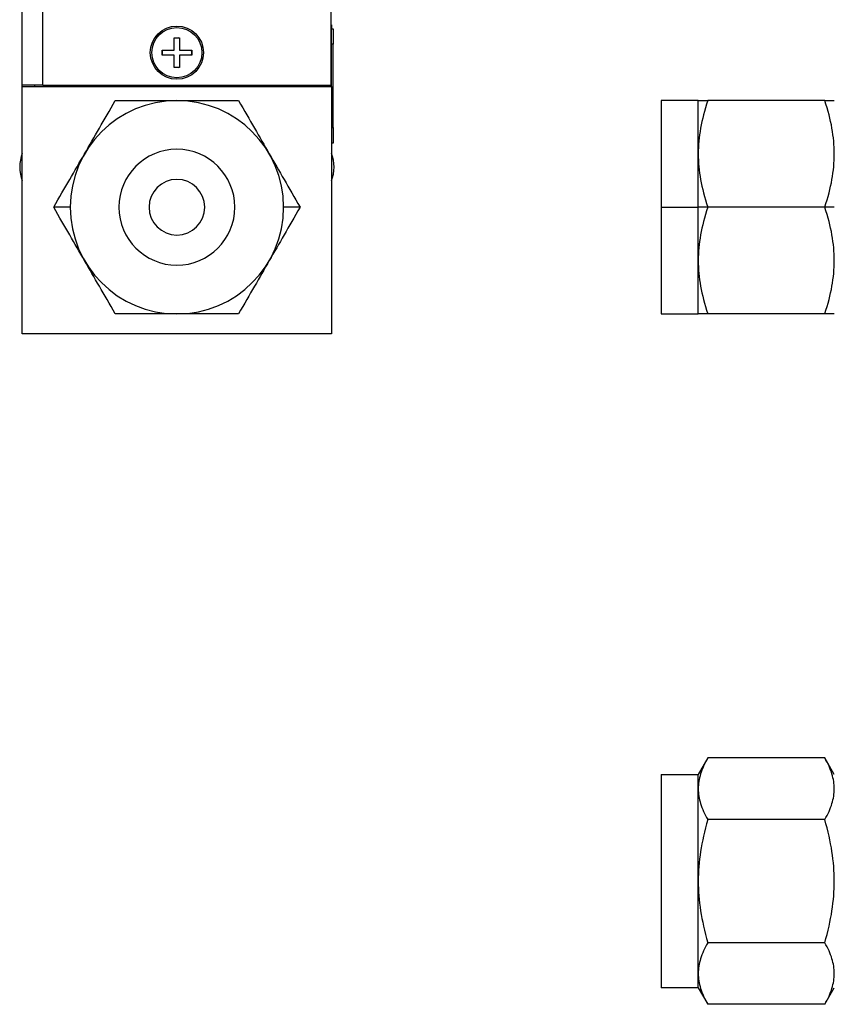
# Model space of a CAD drawing. Header units: millimetres. Extents: x 52 to 411, y 49 to 259.
# Tile 1 of 40: x 52 to 119, y 52 to 132. Entities that reach past the tile are written whole.
import ezdxf

# ---------------------------------------------------------------- set-up
doc = ezdxf.new("R2010")
doc.units = ezdxf.units.MM

msp = doc.modelspace()

# ---------------------------------------------------------------- linework, layer by layer
at = {"color": 7, "linetype": 'Continuous', "lineweight": 25}
for p, q in [((52.122, 127.123), (52.122, 182.876)), ((53.811, 127.123), (53.811, 182.876)), ((77.459, 179.383), (77.459, 127.123)), ((77.459, 132.076), (77.522, 132.076)), ((77.522, 132.076), (77.522, 131.758)), ((77.522, 130.488), (77.522, 131.758)), ((77.522, 131.758), (77.649, 131.758)), ((77.649, 131.758), (77.649, 130.488)), ((64.606, 130.006), (64.606, 131.009)), ((64.606, 131.009), (65.038, 131.009)), ((65.038, 131.009), (65.038, 130.006)), ((77.649, 130.488), (77.522, 130.488)), ((77.522, 126.996), (77.522, 130.488)), ((77.649, 123.63), (77.649, 130.488)), ((63.603, 130.006), (64.606, 130.006)), ((63.603, 129.574), (63.603, 130.006)), ((64.606, 129.574), (63.603, 129.574)), ((64.606, 128.571), (64.606, 129.574)), ((65.038, 130.006), (66.042, 130.006)), ((65.038, 129.574), (65.038, 128.571)), ((66.042, 129.574), (65.038, 129.574)), ((66.042, 129.79), (66.022, 130.006)), ((66.022, 129.574), (66.042, 129.79)), ((66.042, 130.006), (66.042, 129.574)), ((77.653, 129.679), (77.649, 129.679)), ((65.038, 128.571), (64.606, 128.571)), ((53.811, 127.123), (52.122, 127.123)), ((52.122, 126.996), (52.122, 127.123)), ((53.122, 127.123), (53.122, 126.996)), ((53.811, 127.123), (77.459, 127.123)), ((57.679, 127.123), (57.679, 126.996)), ((71.966, 127.123), (71.966, 126.996)), ((76.192, 127.123), (76.192, 126.996)), ((76.522, 126.996), (76.522, 127.123)), ((77.653, 127.099), (77.649, 127.099)), ((52.122, 106.676), (52.122, 126.996)), ((52.122, 126.996), (77.522, 126.996)), ((77.522, 126.996), (77.522, 106.676)), ((107.653, 125.853), (104.605, 125.853)), ((104.605, 125.853), (104.605, 117.09)), ((107.653, 121.471), (107.653, 125.853)), ((118.047, 125.853), (108.436, 125.853)), ((77.653, 124.518), (77.649, 124.518)), ((77.522, 123.63), (77.649, 123.63)), ((77.649, 123.63), (77.649, 122.36)), ((77.649, 122.36), (77.522, 122.36)), ((107.653, 117.09), (107.653, 121.471)), ((56.059, 117.09), (54.704, 117.09)), ((74.941, 117.09), (73.585, 117.09)), ((104.605, 117.09), (107.653, 117.09)), ((104.605, 117.09), (104.605, 108.327)), ((107.653, 112.708), (107.653, 117.09)), ((108.436, 117.09), (107.653, 117.09)), ((118.047, 117.09), (108.436, 117.09)), ((118.829, 117.09), (118.047, 117.09)), ((107.653, 108.327), (107.653, 112.708)), ((104.605, 108.327), (107.653, 108.327)), ((118.047, 108.327), (108.436, 108.327)), ((77.522, 106.676), (52.122, 106.676)), ((108.436, 71.842), (107.653, 70.487)), ((118.047, 71.842), (108.436, 71.842)), ((118.829, 70.487), (118.047, 71.842)), ((104.605, 70.487), (104.605, 52.961)), ((104.605, 70.487), (107.653, 70.487)), ((107.653, 69.313), (107.653, 70.487)), ((107.653, 61.724), (107.653, 69.313)), ((118.047, 66.783), (108.436, 66.783)), ((107.653, 54.135), (107.653, 61.724)), ((118.047, 56.664), (108.436, 56.664)), ((107.653, 52.961), (107.653, 54.135)), ((107.653, 52.961), (104.605, 52.961)), ((107.653, 52.961), (108.436, 51.605)), ((118.047, 51.605), (118.829, 52.961)), ((118.047, 51.605), (108.436, 51.605))]:
    msp.add_line(p, q, dxfattribs=at)
at = {"color": 7, "linetype": 'Continuous', "lineweight": 25, "flags": 128}
for points in [[(65.038, 130.99), (64.913, 131.006), (64.606, 130.99)], [(64.606, 128.59), (64.913, 128.574), (65.038, 128.59)]]:
    msp.add_lwpolyline(points, dxfattribs=at)
at = {"color": 7, "linetype": 'Continuous', "lineweight": 25}
for radius in [2.184, 2.057]:
    msp.add_circle((64.822, 129.79), radius, dxfattribs=at)
for centre, radius, start, end in [((64.822, 129.79), 1.219, 169.80008, 190.19992), ((64.822, 117.09), 8.763, 0, 180), ((54.98, 120.392), 3.073, 158.3962, 201.6038), ((64.822, 117.09), 4.763, 0, 180), ((74.665, 120.392), 3.073, 338.3962, 21.6038), ((64.822, 117.09), 2.286, 0, 180), ((64.822, 117.09), 8.763, 180, 0), ((64.822, 117.09), 4.763, 180, 0), ((64.822, 117.09), 2.286, 180, 0)]:
    msp.add_arc(centre, radius, start, end, dxfattribs=at)
for points in [[(57.233, 121.471), (57.64, 122.175), (58.038, 122.865), (58.866, 124.299), (59.294, 125.041), (59.763, 125.853)], [(59.763, 125.853), (60.701, 125.853), (61.558, 125.853), (63.213, 125.853), (64.01, 125.853), (64.822, 125.853)], [(64.822, 125.853), (65.635, 125.853), (66.432, 125.853), (68.087, 125.853), (68.944, 125.853), (69.882, 125.853)], [(69.882, 125.853), (70.351, 125.041), (70.779, 124.299), (71.607, 122.865), (72.005, 122.175), (72.411, 121.471)], [(108.436, 125.853), (108.165, 125.041), (107.974, 124.299), (107.718, 122.865), (107.653, 122.175), (107.653, 121.471)], [(107.653, 125.853), (107.653, 125.853), (107.718, 125.853), (107.974, 125.853), (108.165, 125.853), (108.436, 125.853)], [(118.829, 121.471), (118.829, 122.175), (118.765, 122.865), (118.509, 124.299), (118.318, 125.041), (118.047, 125.853)], [(118.047, 125.853), (118.318, 125.853), (118.509, 125.853), (118.765, 125.853), (118.829, 125.853), (118.829, 125.853)], [(54.704, 117.09), (55.173, 117.902), (55.601, 118.644), (56.429, 120.077), (56.827, 120.768), (57.233, 121.471)], [(72.411, 121.471), (72.818, 120.768), (73.216, 120.077), (74.044, 118.644), (74.472, 117.902), (74.941, 117.09)], [(107.653, 121.471), (107.653, 120.768), (107.718, 120.077), (107.974, 118.644), (108.165, 117.902), (108.436, 117.09)], [(118.047, 117.09), (118.318, 117.902), (118.509, 118.644), (118.765, 120.077), (118.829, 120.768), (118.829, 121.471)], [(57.233, 112.708), (56.827, 113.412), (56.429, 114.102), (55.601, 115.536), (55.173, 116.278), (54.704, 117.09)], [(74.941, 117.09), (74.472, 116.278), (74.044, 115.536), (73.216, 114.102), (72.818, 113.412), (72.411, 112.708)], [(108.436, 117.09), (108.165, 116.278), (107.974, 115.536), (107.718, 114.102), (107.653, 113.412), (107.653, 112.708)], [(118.829, 112.708), (118.829, 113.412), (118.765, 114.102), (118.509, 115.536), (118.318, 116.278), (118.047, 117.09)], [(59.763, 108.327), (59.294, 109.139), (58.866, 109.881), (58.038, 111.314), (57.64, 112.005), (57.233, 112.708)], [(72.411, 112.708), (72.005, 112.005), (71.607, 111.314), (70.779, 109.881), (70.351, 109.139), (69.882, 108.327)], [(107.653, 112.708), (107.653, 112.005), (107.718, 111.314), (107.974, 109.881), (108.165, 109.139), (108.436, 108.327)], [(118.047, 108.327), (118.318, 109.139), (118.509, 109.881), (118.765, 111.314), (118.829, 112.005), (118.829, 112.708)], [(64.822, 108.327), (64.01, 108.327), (63.213, 108.327), (61.558, 108.327), (60.701, 108.327), (59.763, 108.327)], [(69.882, 108.327), (68.944, 108.327), (68.087, 108.327), (66.432, 108.327), (65.635, 108.327), (64.822, 108.327)], [(108.436, 108.327), (108.165, 108.327), (107.974, 108.327), (107.718, 108.327), (107.653, 108.327), (107.653, 108.327)], [(118.829, 108.327), (118.829, 108.327), (118.765, 108.327), (118.509, 108.327), (118.318, 108.327), (118.047, 108.327)], [(108.436, 71.842), (108.165, 71.373), (107.974, 70.945), (107.718, 70.118), (107.653, 69.719), (107.653, 69.313)], [(118.829, 69.313), (118.829, 69.719), (118.765, 70.118), (118.509, 70.945), (118.318, 71.373), (118.047, 71.842)], [(107.653, 69.313), (107.653, 68.907), (107.718, 68.508), (107.974, 67.68), (108.165, 67.252), (108.436, 66.783)], [(118.047, 66.783), (118.318, 67.252), (118.509, 67.68), (118.765, 68.508), (118.829, 68.907), (118.829, 69.313)], [(108.436, 66.783), (108.165, 65.845), (107.974, 64.988), (107.718, 63.333), (107.653, 62.536), (107.653, 61.724)], [(118.829, 61.724), (118.829, 62.536), (118.765, 63.333), (118.509, 64.988), (118.318, 65.845), (118.047, 66.783)], [(107.653, 61.724), (107.653, 60.911), (107.718, 60.114), (107.974, 58.459), (108.165, 57.603), (108.436, 56.664)], [(118.047, 56.664), (118.318, 57.603), (118.509, 58.459), (118.765, 60.114), (118.829, 60.911), (118.829, 61.724)], [(108.436, 56.664), (108.165, 56.195), (107.974, 55.767), (107.718, 54.94), (107.653, 54.541), (107.653, 54.135)], [(118.829, 54.135), (118.829, 54.541), (118.765, 54.94), (118.509, 55.767), (118.318, 56.195), (118.047, 56.664)], [(107.653, 54.135), (107.653, 53.729), (107.718, 53.33), (107.974, 52.502), (108.165, 52.074), (108.436, 51.605)], [(118.047, 51.605), (118.318, 52.074), (118.509, 52.502), (118.765, 53.33), (118.829, 53.729), (118.829, 54.135)]]:
    msp.add_open_spline(points, degree=3, knots=[0, 0, 0, 0, 0.5, 0.5, 1, 1, 1, 1], dxfattribs=at)

doc.saveas('drawing.dxf')
